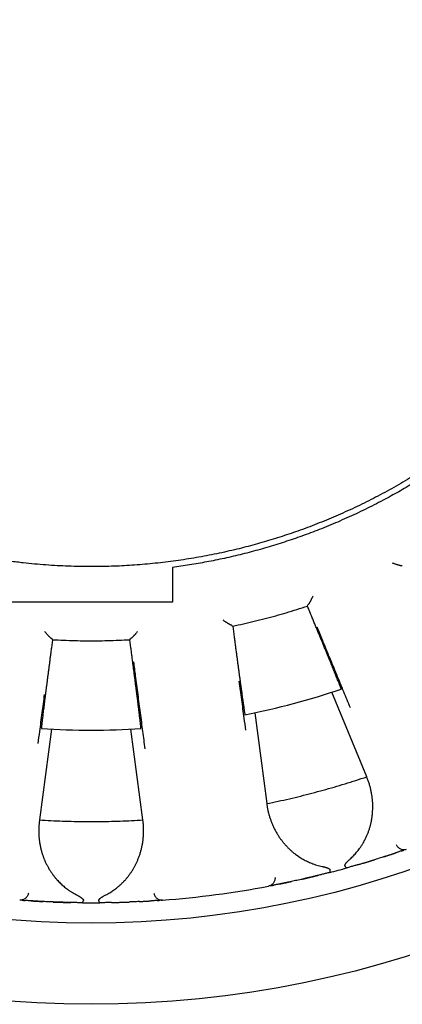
# Model space of a CAD drawing. Header units: millimetres. Extents: x 8 to 428, y 12 to 219.
# Tile 23 of 57: x 226 to 236, y 167 to 191. Entities that reach past the tile are written whole.
import ezdxf

# ---------------------------------------------------------------- set-up
doc = ezdxf.new("R2010")
doc.units = ezdxf.units.MM

msp = doc.modelspace()

# ---------------------------------------------------------------- linework, layer by layer
at = {"color": 7, "linetype": 'Continuous', "lineweight": 30}
for p, q in [((235.659, 177.768), (235.662, 177.769)), ((233.326, 176.778), (233.334, 176.805)), ((233.403, 176.592), (233.326, 176.778)), ((233.334, 176.805), (233.337, 176.806)), ((231.462, 176.304), (231.465, 176.304)), ((231.465, 176.304), (231.486, 176.285)), ((231.486, 176.285), (231.512, 176.086)), ((227.048, 175.951), (227.022, 175.752)), ((227.03, 175.976), (227.032, 175.975)), ((227.032, 175.975), (227.048, 175.951)), ((228.952, 175.951), (228.968, 175.975)), ((228.978, 175.752), (228.952, 175.951)), ((228.968, 175.975), (228.97, 175.976)), ((234.786, 172.573), (233.923, 174.658)), ((232.029, 174.151), (232.324, 171.914)), ((227.02, 173.749), (226.725, 171.512)), ((229.275, 171.512), (228.98, 173.749)), ((234.791, 172.56), (234.786, 172.573)), ((232.324, 171.914), (232.326, 171.9)), ((226.725, 171.512), (226.724, 171.498)), ((229.276, 171.498), (229.275, 171.512)), ((235.494, 170.701), (235.496, 170.702)), ((234.978, 170.534), (234.98, 170.535)), ((232.645, 169.938), (232.646, 169.938)), ((233.174, 170.051), (233.177, 170.052)), ((232.4, 169.89), (232.365, 169.883)), ((232.429, 169.896), (232.431, 169.896)), ((226.275, 169.538), (226.24, 169.54)), ((226.305, 169.536), (226.307, 169.535)), ((226.524, 169.521), (226.526, 169.521)), ((227.065, 169.493), (227.068, 169.493)), ((228.932, 169.493), (228.935, 169.493)), ((229.474, 169.521), (229.476, 169.521)), ((229.692, 169.535), (229.695, 169.536)), ((229.76, 169.54), (229.725, 169.538))]:
    msp.add_line(p, q, dxfattribs=at)
for radius in [26, 24]:
    msp.add_circle((228, 192.974), radius, dxfattribs=at)
for radius, start, end in [(19.25, 281.3481, 288.6519), (19.25, 266.3481, 273.6519), (23.5, 284.4747, 285.5253), (23.5, 274.2948, 280.7052), (23.5, 269.4747, 270.5253)]:
    msp.add_arc((228, 192.974), radius, start, end, dxfattribs=at)
for points, knots in [([(243.375, 192.974), (243.375, 192.892), (243.374, 192.726), (243.368, 192.478), (243.358, 192.231), (243.344, 191.983), (243.326, 191.736), (243.304, 191.488), (243.278, 191.249), (243.25, 191.016), (243.22, 190.791), (243.186, 190.566), (243.148, 190.342), (243.108, 190.118), (243.064, 189.895), (243.017, 189.672), (242.966, 189.451), (242.913, 189.23), (242.856, 189.01), (242.795, 188.791), (242.733, 188.576), (242.669, 188.367), (242.603, 188.163), (242.535, 187.96), (242.464, 187.758), (242.386, 187.546), (242.3, 187.325), (242.207, 187.095), (242.111, 186.867), (242.01, 186.64), (241.906, 186.415), (241.799, 186.191), (241.691, 185.976), (241.582, 185.768), (241.474, 185.568), (241.363, 185.37), (241.249, 185.173), (241.133, 184.978), (241.013, 184.785), (240.89, 184.593), (240.765, 184.403), (240.637, 184.215), (240.506, 184.03), (240.372, 183.846), (240.239, 183.667), (240.105, 183.494), (239.972, 183.326), (239.836, 183.16), (239.698, 182.996), (239.55, 182.826), (239.393, 182.649), (239.225, 182.466), (239.054, 182.287), (238.88, 182.11), (238.703, 181.936), (238.524, 181.764), (238.347, 181.601), (238.172, 181.445), (238, 181.295), (237.827, 181.149), (237.651, 181.005), (237.473, 180.863), (237.293, 180.725), (237.11, 180.589), (236.926, 180.455), (236.74, 180.325), (236.552, 180.197), (236.362, 180.072), (236.174, 179.952), (235.988, 179.837), (235.804, 179.727), (235.619, 179.619), (235.432, 179.514), (235.234, 179.407), (235.024, 179.297), (234.802, 179.185), (234.579, 179.077), (234.354, 178.973), (234.127, 178.872), (233.899, 178.775), (233.675, 178.685), (233.457, 178.6), (233.244, 178.521), (233.03, 178.445), (232.814, 178.372), (232.598, 178.302), (232.38, 178.236), (232.162, 178.173), (231.943, 178.113), (231.722, 178.056), (231.501, 178.003), (231.28, 177.953), (231.061, 177.907), (230.847, 177.865), (230.636, 177.826), (230.424, 177.791), (230.212, 177.759), (230.071, 177.74), (230, 177.73)], [0, 0, 0, 0, 0.0112, 0.0224, 0.0336, 0.0448, 0.056, 0.0672, 0.0784, 0.088667, 0.098933, 0.1092, 0.119467, 0.129733, 0.14, 0.150267, 0.160533, 0.1708, 0.181067, 0.191333, 0.2016, 0.21128, 0.22096, 0.23064, 0.24032, 0.25, 0.2612, 0.2724, 0.2836, 0.2948, 0.306, 0.3172, 0.3284, 0.338667, 0.348933, 0.3592, 0.369467, 0.379733, 0.39, 0.400267, 0.410533, 0.4208, 0.431067, 0.441333, 0.4516, 0.46128, 0.47096, 0.48064, 0.49032, 0.5, 0.5112, 0.5224, 0.5336, 0.5448, 0.556, 0.5672, 0.5784, 0.588667, 0.598933, 0.6092, 0.619467, 0.629733, 0.64, 0.650267, 0.660533, 0.6708, 0.681067, 0.691333, 0.7016, 0.71128, 0.72096, 0.73064, 0.74032, 0.75, 0.7612, 0.7724, 0.7836, 0.7948, 0.806, 0.8172, 0.8284, 0.838667, 0.848933, 0.8592, 0.869467, 0.879733, 0.89, 0.900267, 0.910533, 0.9208, 0.931067, 0.941333, 0.9516, 0.96128, 0.97096, 0.98064, 0.99032, 1, 1, 1, 1]), ([(228, 177.749), (227.907, 177.75), (227.721, 177.751), (227.442, 177.759), (227.163, 177.772), (226.885, 177.789), (226.607, 177.812), (226.313, 177.842), (226.003, 177.88), (225.677, 177.926), (225.353, 177.98), (225.046, 178.038), (224.756, 178.098), (224.484, 178.16), (224.213, 178.227), (223.944, 178.299), (223.676, 178.376), (223.393, 178.462), (223.096, 178.559), (222.786, 178.669), (222.478, 178.785), (222.189, 178.901), (221.917, 179.017), (221.662, 179.13), (221.409, 179.249), (221.159, 179.372), (220.911, 179.5), (220.65, 179.64), (220.378, 179.793), (220.095, 179.961), (219.816, 180.135), (219.555, 180.305), (219.31, 180.472), (219.083, 180.633), (218.858, 180.798), (218.637, 180.968), (218.418, 181.142), (218.19, 181.33), (217.953, 181.533), (217.709, 181.753), (217.468, 181.978), (217.312, 182.132), (217.234, 182.209)], [0, 0, 0, 0, 0.023333, 0.046667, 0.07, 0.093334, 0.116667, 0.14, 0.1675, 0.195, 0.2225, 0.25, 0.273333, 0.296667, 0.32, 0.343334, 0.366667, 0.39, 0.4175, 0.445, 0.4725, 0.5, 0.523333, 0.546667, 0.57, 0.593334, 0.616667, 0.64, 0.6675, 0.695, 0.7225, 0.75, 0.773333, 0.796667, 0.82, 0.843334, 0.866667, 0.89, 0.9175, 0.945, 0.9725, 1, 1, 1, 1]), ([(237.592, 181.151), (237.532, 181.102), (237.411, 181.005), (237.227, 180.863), (237.041, 180.724), (236.853, 180.587), (236.663, 180.453), (236.47, 180.323), (236.27, 180.19), (236.061, 180.057), (235.843, 179.924), (235.622, 179.794), (235.4, 179.668), (235.175, 179.545), (234.949, 179.427), (234.72, 179.312), (234.49, 179.201), (234.258, 179.094), (234.025, 178.992), (233.792, 178.894), (233.559, 178.8), (233.325, 178.71), (233.095, 178.626), (232.869, 178.548), (232.648, 178.476), (232.426, 178.406), (232.204, 178.341), (231.98, 178.278), (231.755, 178.219), (231.522, 178.162), (231.28, 178.106), (231.03, 178.053), (230.779, 178.004), (230.527, 177.96), (230.274, 177.92), (230.021, 177.883), (229.768, 177.852), (229.513, 177.824), (229.259, 177.801), (229.005, 177.782), (228.753, 177.767), (228.502, 177.757), (228.251, 177.751), (228.084, 177.75), (228, 177.749)], [0, 0, 0, 0, 0.0224, 0.0448001, 0.0672001, 0.0896001, 0.1120001, 0.1344002, 0.1568002, 0.1814402, 0.2060802, 0.2307202, 0.2553601, 0.2800001, 0.3046401, 0.3292801, 0.3539201, 0.37856, 0.4032, 0.4274, 0.4516, 0.4758, 0.5, 0.5224, 0.5448001, 0.5672001, 0.5896001, 0.6120001, 0.6344002, 0.6568002, 0.6814402, 0.7060802, 0.7307202, 0.7553601, 0.7800001, 0.8046401, 0.8292801, 0.8539201, 0.87856, 0.9032, 0.9274, 0.9516, 0.9758, 1, 1, 1, 1]), ([(230, 177.73), (230, 177.587), (230, 177.302), (230, 177.017), (230, 176.874)], [0, 0, 0, 0, 0.5, 1, 1, 1, 1]), ([(235.659, 177.768), (235.658, 177.768), (235.656, 177.767), (235.65, 177.767), (235.642, 177.768), (235.631, 177.77), (235.618, 177.772), (235.605, 177.775), (235.596, 177.778), (235.591, 177.779), (235.586, 177.78), (235.58, 177.782), (235.575, 177.783), (235.566, 177.786), (235.552, 177.79), (235.533, 177.796), (235.51, 177.804), (235.483, 177.812), (235.453, 177.823), (235.431, 177.831), (235.42, 177.835)], [0, 0, 0, 0, 0.053198, 0.108567, 0.166412, 0.227001, 0.298398, 0.373812, 0.394266, 0.415017, 0.436067, 0.457421, 0.479081, 0.501052, 0.559716, 0.628138, 0.706356, 0.794396, 0.892273, 1, 1, 1, 1]), ([(233.459, 177.022), (233.455, 177.014), (233.447, 176.998), (233.436, 176.975), (233.426, 176.955), (233.417, 176.936), (233.408, 176.918), (233.401, 176.906), (233.398, 176.899), (233.396, 176.896), (233.394, 176.893), (233.393, 176.89), (233.391, 176.887), (233.39, 176.885), (233.386, 176.877), (233.379, 176.865), (233.37, 176.85), (233.362, 176.837), (233.355, 176.827), (233.349, 176.818), (233.344, 176.812), (233.34, 176.808), (233.338, 176.806), (233.337, 176.806)], [0, 0, 0, 0, 0.081685, 0.157838, 0.228464, 0.293569, 0.359938, 0.419406, 0.431812, 0.44387, 0.455583, 0.466949, 0.47797, 0.488646, 0.498977, 0.572569, 0.642658, 0.709397, 0.772961, 0.833551, 0.891404, 0.946785, 1, 1, 1, 1]), ([(234.156, 174.735), (234.157, 174.736), (234.157, 174.737), (234.154, 174.746), (234.148, 174.761), (234.141, 174.781), (234.131, 174.807), (234.119, 174.839), (234.104, 174.876), (234.088, 174.918), (234.069, 174.964), (234.048, 175.016), (234.03, 175.062), (234.016, 175.097), (234.006, 175.122), (233.996, 175.147), (233.985, 175.172), (233.974, 175.199), (233.963, 175.226), (233.952, 175.254), (233.936, 175.294), (233.913, 175.349), (233.884, 175.421), (233.853, 175.497), (233.82, 175.577), (233.786, 175.662), (233.749, 175.75), (233.713, 175.84), (233.676, 175.928), (233.64, 176.016), (233.603, 176.106), (233.565, 176.199), (233.525, 176.295), (233.485, 176.392), (233.444, 176.492), (233.416, 176.559), (233.403, 176.592)], [0, 0, 0, 0, 0.035301, 0.070667, 0.106097, 0.141593, 0.177154, 0.212781, 0.248475, 0.283521, 0.318631, 0.353806, 0.389048, 0.402912, 0.416786, 0.430671, 0.444566, 0.458472, 0.472387, 0.486313, 0.50025, 0.53192, 0.56421, 0.597118, 0.630645, 0.664792, 0.699558, 0.734944, 0.766416, 0.798362, 0.830782, 0.863677, 0.897047, 0.93089, 0.965208, 1, 1, 1, 1]), ([(231.462, 176.304), (231.461, 176.304), (231.459, 176.304), (231.453, 176.305), (231.446, 176.308), (231.436, 176.313), (231.423, 176.319), (231.412, 176.325), (231.404, 176.329), (231.399, 176.332), (231.395, 176.335), (231.39, 176.338), (231.385, 176.341), (231.377, 176.345), (231.365, 176.353), (231.348, 176.364), (231.327, 176.377), (231.304, 176.392), (231.277, 176.41), (231.259, 176.423), (231.249, 176.43)], [0, 0, 0, 0, 0.053198, 0.108567, 0.166412, 0.227001, 0.298398, 0.373812, 0.394266, 0.415017, 0.436067, 0.457421, 0.479081, 0.501052, 0.559716, 0.628138, 0.706356, 0.794396, 0.892273, 1, 1, 1, 1]), ([(233.555, 176.27), (233.599, 176.164), (233.701, 175.916), (233.862, 175.526), (234.038, 175.1), (234.209, 174.685), (234.322, 174.412), (234.376, 174.28)], [0, 0, 0, 0, 0.159715, 0.373553, 0.587391, 0.801228, 1, 1, 1, 1]), ([(227.03, 175.976), (227.029, 175.976), (227.026, 175.976), (227.021, 175.979), (227.015, 175.984), (227.006, 175.991), (226.996, 176), (226.987, 176.009), (226.98, 176.016), (226.976, 176.019), (226.972, 176.023), (226.968, 176.027), (226.964, 176.031), (226.958, 176.038), (226.948, 176.048), (226.934, 176.063), (226.918, 176.081), (226.9, 176.102), (226.879, 176.126), (226.864, 176.144), (226.856, 176.153)], [0, 0, 0, 0, 0.053198, 0.108567, 0.166412, 0.227001, 0.298398, 0.373812, 0.394266, 0.415017, 0.436067, 0.457421, 0.479081, 0.501052, 0.559716, 0.628138, 0.706356, 0.794396, 0.892273, 1, 1, 1, 1]), ([(229.144, 176.153), (229.138, 176.146), (229.127, 176.133), (229.11, 176.114), (229.095, 176.096), (229.081, 176.08), (229.068, 176.066), (229.059, 176.056), (229.053, 176.05), (229.051, 176.047), (229.048, 176.045), (229.046, 176.042), (229.044, 176.04), (229.042, 176.038), (229.036, 176.031), (229.026, 176.022), (229.014, 176.009), (229.003, 175.999), (228.993, 175.991), (228.985, 175.984), (228.979, 175.979), (228.974, 175.976), (228.971, 175.976), (228.97, 175.976)], [0, 0, 0, 0, 0.081685, 0.157838, 0.228464, 0.293569, 0.359938, 0.419406, 0.431812, 0.44387, 0.455583, 0.466949, 0.47797, 0.488646, 0.498977, 0.572569, 0.642658, 0.709397, 0.772961, 0.833551, 0.891404, 0.946785, 1, 1, 1, 1]), ([(231.512, 176.086), (231.517, 176.05), (231.527, 175.978), (231.541, 175.871), (231.555, 175.767), (231.568, 175.664), (231.582, 175.565), (231.595, 175.468), (231.607, 175.374), (231.62, 175.28), (231.633, 175.186), (231.645, 175.092), (231.657, 175.003), (231.667, 174.935), (231.673, 174.886), (231.678, 174.855), (231.682, 174.824), (231.686, 174.795), (231.69, 174.765), (231.694, 174.737), (231.698, 174.709), (231.704, 174.664), (231.712, 174.604), (231.722, 174.531), (231.732, 174.464), (231.741, 174.402), (231.749, 174.345), (231.756, 174.294), (231.763, 174.249), (231.769, 174.209), (231.774, 174.176), (231.778, 174.148), (231.782, 174.127), (231.785, 174.112), (231.787, 174.102), (231.787, 174.101), (231.788, 174.101)], [0, 0, 0, 0, 0.034773, 0.069074, 0.102904, 0.136263, 0.16915, 0.201565, 0.233509, 0.264982, 0.299671, 0.333768, 0.367274, 0.400189, 0.412959, 0.425638, 0.438226, 0.450723, 0.463128, 0.475443, 0.487666, 0.499798, 0.535947, 0.57203, 0.608047, 0.643999, 0.679885, 0.715706, 0.751463, 0.787156, 0.822786, 0.858353, 0.893857, 0.929299, 0.96468, 1, 1, 1, 1]), ([(227.022, 175.752), (227.017, 175.716), (227.007, 175.644), (226.993, 175.538), (226.98, 175.433), (226.967, 175.331), (226.954, 175.231), (226.941, 175.134), (226.929, 175.04), (226.917, 174.946), (226.905, 174.852), (226.893, 174.758), (226.881, 174.669), (226.873, 174.601), (226.867, 174.552), (226.863, 174.521), (226.859, 174.49), (226.855, 174.46), (226.851, 174.431), (226.848, 174.402), (226.844, 174.375), (226.839, 174.33), (226.831, 174.269), (226.822, 174.196), (226.814, 174.129), (226.806, 174.066), (226.8, 174.01), (226.793, 173.958), (226.788, 173.913), (226.784, 173.873), (226.78, 173.839), (226.777, 173.812), (226.775, 173.79), (226.774, 173.775), (226.773, 173.765), (226.774, 173.764), (226.774, 173.763)], [0, 0, 0, 0, 0.034772, 0.0690727, 0.102902, 0.1362599, 0.1691463, 0.2015613, 0.2335047, 0.2649767, 0.2996647, 0.3337614, 0.3672669, 0.4001812, 0.4129512, 0.4256301, 0.4382177, 0.4507141, 0.4631193, 0.4754333, 0.4876561, 0.4997877, 0.5359379, 0.5720217, 0.6080395, 0.6439916, 0.6798785, 0.7157006, 0.7514584, 0.7871522, 0.8227826, 0.85835, 0.893855, 0.9292979, 0.9646795, 1, 1, 1, 1]), ([(229.226, 173.763), (229.226, 173.764), (229.227, 173.765), (229.226, 173.775), (229.225, 173.79), (229.223, 173.812), (229.22, 173.839), (229.216, 173.873), (229.212, 173.912), (229.207, 173.957), (229.201, 174.007), (229.194, 174.063), (229.188, 174.111), (229.184, 174.15), (229.18, 174.176), (229.177, 174.202), (229.174, 174.23), (229.17, 174.258), (229.167, 174.287), (229.163, 174.317), (229.158, 174.361), (229.15, 174.419), (229.141, 174.496), (229.13, 174.577), (229.119, 174.663), (229.108, 174.754), (229.095, 174.849), (229.083, 174.945), (229.071, 175.04), (229.059, 175.134), (229.046, 175.231), (229.033, 175.331), (229.02, 175.433), (229.007, 175.537), (228.993, 175.644), (228.983, 175.716), (228.978, 175.752)], [0, 0, 0, 0, 0.0353023, 0.0706687, 0.1060998, 0.1415961, 0.1771581, 0.2127863, 0.2484811, 0.2835274, 0.3186385, 0.3538149, 0.3890571, 0.4029218, 0.4167967, 0.4306818, 0.4445773, 0.458483, 0.472399, 0.4863254, 0.5002621, 0.5319318, 0.5642203, 0.5971278, 0.6306545, 0.6648004, 0.6995658, 0.7349507, 0.7664216, 0.7983669, 0.8307866, 0.8636807, 0.8970491, 0.9308918, 0.9652088, 1, 1, 1, 1]), ([(229.042, 175.402), (229.057, 175.288), (229.092, 175.021), (229.146, 174.603), (229.206, 174.147), (229.264, 173.701), (229.302, 173.408), (229.321, 173.267)], [0, 0, 0, 0, 0.1597151, 0.3735528, 0.5873906, 0.8012283, 1, 1, 1, 1]), ([(231.808, 173.725), (231.795, 173.823), (231.762, 174.073), (231.708, 174.476), (231.668, 174.78), (231.647, 174.932)], [0, 0, 0, 0, 0.244843, 0.622421, 1, 1, 1, 1]), ([(226.696, 173.395), (226.709, 173.493), (226.742, 173.744), (226.794, 174.147), (226.834, 174.451), (226.854, 174.603)], [0, 0, 0, 0, 0.244843, 0.622421, 1, 1, 1, 1]), ([(232.324, 171.914), (232.417, 171.933), (232.603, 171.972), (232.882, 172.035), (233.16, 172.102), (233.437, 172.172), (233.711, 172.246), (233.982, 172.323), (234.251, 172.403), (234.519, 172.486), (234.697, 172.544), (234.786, 172.573)], [0, 0, 0, 0, 0.112, 0.224, 0.336, 0.448, 0.56, 0.67, 0.78, 0.89, 1, 1, 1, 1]), ([(234.379, 170.555), (234.393, 170.567), (234.421, 170.593), (234.46, 170.633), (234.499, 170.674), (234.536, 170.717), (234.572, 170.761), (234.61, 170.812), (234.65, 170.87), (234.681, 170.918), (234.701, 170.952), (234.711, 170.969), (234.72, 170.987), (234.73, 171.004), (234.739, 171.022), (234.757, 171.057), (234.782, 171.11), (234.812, 171.181), (234.839, 171.253), (234.858, 171.313), (234.871, 171.359), (234.88, 171.393), (234.888, 171.426), (234.896, 171.46), (234.903, 171.494), (234.909, 171.529), (234.917, 171.579), (234.926, 171.645), (234.932, 171.728), (234.935, 171.81), (234.935, 171.892), (234.93, 171.974), (234.922, 172.056), (234.911, 172.14), (234.895, 172.224), (234.875, 172.31), (234.851, 172.394), (234.823, 172.478), (234.802, 172.533), (234.791, 172.56)], [0, 0, 0, 0, 0.021827, 0.04386, 0.066127, 0.088659, 0.11148, 0.135066, 0.166902, 0.19919, 0.20773, 0.216306, 0.224919, 0.23357, 0.242261, 0.250992, 0.284746, 0.318833, 0.353305, 0.38821, 0.404037, 0.419965, 0.435998, 0.452141, 0.468397, 0.484771, 0.501265, 0.540543, 0.580015, 0.619727, 0.659725, 0.700052, 0.74075, 0.780876, 0.824657, 0.868414, 0.912194, 0.956041, 1, 1, 1, 1]), ([(232.326, 171.9), (232.33, 171.873), (232.337, 171.82), (232.353, 171.742), (232.372, 171.664), (232.394, 171.587), (232.42, 171.511), (232.449, 171.435), (232.481, 171.359), (232.517, 171.284), (232.558, 171.209), (232.592, 171.153), (232.617, 171.113), (232.633, 171.089), (232.649, 171.066), (232.666, 171.043), (232.683, 171.02), (232.7, 170.997), (232.728, 170.962), (232.767, 170.915), (232.819, 170.858), (232.873, 170.803), (232.927, 170.753), (232.981, 170.707), (233.021, 170.676), (233.049, 170.655), (233.064, 170.645), (233.078, 170.635), (233.093, 170.625), (233.107, 170.615), (233.133, 170.597), (233.171, 170.574), (233.221, 170.544), (233.273, 170.517), (233.325, 170.491), (233.377, 170.467), (233.434, 170.444), (233.493, 170.422), (233.556, 170.402), (233.62, 170.384), (233.664, 170.374), (233.685, 170.369)], [0, 0, 0, 0, 0.039965, 0.079839, 0.119654, 0.159444, 0.199243, 0.239086, 0.279683, 0.321257, 0.362469, 0.403365, 0.417074, 0.430754, 0.444408, 0.458037, 0.471644, 0.48523, 0.498797, 0.535312, 0.571257, 0.606672, 0.641604, 0.671982, 0.702056, 0.709887, 0.7177, 0.725495, 0.733274, 0.741037, 0.748785, 0.773942, 0.798781, 0.823327, 0.847607, 0.871648, 0.894969, 0.921756, 0.94816, 0.974225, 1, 1, 1, 1]), ([(226.724, 171.498), (226.721, 171.472), (226.715, 171.419), (226.71, 171.339), (226.708, 171.259), (226.709, 171.178), (226.714, 171.098), (226.722, 171.018), (226.734, 170.936), (226.75, 170.854), (226.769, 170.771), (226.787, 170.708), (226.802, 170.663), (226.811, 170.636), (226.82, 170.609), (226.83, 170.582), (226.841, 170.556), (226.852, 170.529), (226.869, 170.488), (226.895, 170.433), (226.93, 170.364), (226.968, 170.297), (227.008, 170.235), (227.048, 170.177), (227.079, 170.136), (227.101, 170.109), (227.112, 170.095), (227.123, 170.082), (227.135, 170.068), (227.146, 170.055), (227.167, 170.031), (227.197, 169.999), (227.238, 169.957), (227.28, 169.917), (227.324, 169.879), (227.369, 169.842), (227.417, 169.805), (227.469, 169.769), (227.525, 169.733), (227.582, 169.699), (227.621, 169.678), (227.641, 169.667)], [0, 0, 0, 0, 0.0399651, 0.0798389, 0.1196539, 0.1594438, 0.1992428, 0.239086, 0.2796833, 0.3212573, 0.3624689, 0.4033646, 0.4170735, 0.430754, 0.444408, 0.4580373, 0.4716439, 0.4852298, 0.498797, 0.5353125, 0.5712565, 0.6066721, 0.6416041, 0.6719823, 0.7020559, 0.7098867, 0.7176995, 0.7254952, 0.7332742, 0.7410372, 0.748785, 0.7739417, 0.7987808, 0.8233274, 0.8476074, 0.8716477, 0.8949693, 0.9217562, 0.9481597, 0.9742253, 1, 1, 1, 1]), ([(226.725, 171.512), (226.82, 171.507), (227.011, 171.496), (227.296, 171.485), (227.582, 171.478), (227.867, 171.474), (228.151, 171.474), (228.434, 171.478), (228.714, 171.486), (228.994, 171.497), (229.181, 171.507), (229.275, 171.512)], [0, 0, 0, 0, 0.112, 0.224, 0.336, 0.448, 0.56, 0.67, 0.78, 0.89, 1, 1, 1, 1]), ([(228.359, 169.667), (228.376, 169.676), (228.409, 169.694), (228.458, 169.722), (228.506, 169.752), (228.552, 169.784), (228.598, 169.817), (228.649, 169.856), (228.703, 169.902), (228.745, 169.941), (228.772, 169.968), (228.787, 169.982), (228.801, 169.997), (228.814, 170.011), (228.828, 170.026), (228.855, 170.055), (228.892, 170.1), (228.94, 170.16), (228.984, 170.223), (229.018, 170.276), (229.043, 170.317), (229.06, 170.347), (229.077, 170.378), (229.093, 170.408), (229.108, 170.44), (229.123, 170.471), (229.144, 170.518), (229.169, 170.58), (229.197, 170.657), (229.221, 170.736), (229.242, 170.816), (229.259, 170.896), (229.272, 170.977), (229.283, 171.061), (229.289, 171.146), (229.292, 171.235), (229.291, 171.323), (229.286, 171.411), (229.28, 171.469), (229.276, 171.498)], [0, 0, 0, 0, 0.021827, 0.04386, 0.066127, 0.088659, 0.11148, 0.135066, 0.166902, 0.19919, 0.20773, 0.216306, 0.224919, 0.23357, 0.242261, 0.250992, 0.284746, 0.318833, 0.353305, 0.38821, 0.404037, 0.419965, 0.435998, 0.452141, 0.468397, 0.484771, 0.501265, 0.540543, 0.580015, 0.619727, 0.659725, 0.700052, 0.74075, 0.780876, 0.824657, 0.868414, 0.912194, 0.956041, 1, 1, 1, 1]), ([(235.514, 170.907), (235.519, 170.896), (235.53, 170.874), (235.553, 170.845), (235.582, 170.819), (235.617, 170.799), (235.654, 170.787), (235.693, 170.782), (235.73, 170.784), (235.754, 170.791), (235.765, 170.794)], [0, 0, 0, 0, 0.11712, 0.240744, 0.369119, 0.500008, 0.630896, 0.759267, 0.882887, 1, 1, 1, 1]), ([(235.219, 170.611), (235.219, 170.611), (235.219, 170.611), (235.22, 170.611), (235.223, 170.612), (235.229, 170.614), (235.237, 170.617), (235.246, 170.62), (235.259, 170.624), (235.276, 170.629), (235.296, 170.636), (235.319, 170.643), (235.342, 170.651), (235.365, 170.658), (235.386, 170.665), (235.405, 170.672), (235.422, 170.677), (235.437, 170.682), (235.451, 170.687), (235.463, 170.691), (235.473, 170.694), (235.483, 170.698), (235.491, 170.7), (235.494, 170.701)], [0, 0, 0, 0, 0.004813, 0.012086, 0.026786, 0.04544, 0.068345, 0.099128, 0.130894, 0.189903, 0.251823, 0.329291, 0.410799, 0.496364, 0.573013, 0.645087, 0.711794, 0.773152, 0.829174, 0.879012, 0.923842, 0.965498, 1, 1, 1, 1]), ([(235.64, 170.751), (235.636, 170.75), (235.623, 170.745), (235.597, 170.736), (235.562, 170.724), (235.528, 170.713), (235.504, 170.705), (235.494, 170.701)], [0, 0, 0, 0, 0.116358, 0.357165, 0.596869, 0.835947, 1, 1, 1, 1]), ([(235.639, 170.751), (235.641, 170.751), (235.646, 170.753), (235.653, 170.755), (235.659, 170.758), (235.664, 170.759), (235.669, 170.761), (235.674, 170.763), (235.679, 170.764), (235.684, 170.766), (235.69, 170.768), (235.696, 170.77), (235.7, 170.772), (235.701, 170.772)], [0, 0, 0, 0, 0.08737, 0.202336, 0.303877, 0.392077, 0.466998, 0.534829, 0.613064, 0.702786, 0.804013, 0.916772, 1, 1, 1, 1]), ([(234.252, 170.382), (234.251, 170.384), (234.25, 170.389), (234.25, 170.396), (234.251, 170.404), (234.254, 170.412), (234.258, 170.421), (234.262, 170.429), (234.268, 170.437), (234.274, 170.447), (234.284, 170.458), (234.296, 170.473), (234.313, 170.491), (234.333, 170.511), (234.355, 170.532), (234.371, 170.547), (234.379, 170.555)], [0, 0, 0, 0, 0.036931, 0.076253, 0.118922, 0.165689, 0.206446, 0.250416, 0.297777, 0.34867, 0.403209, 0.499354, 0.606956, 0.726189, 0.857175, 1, 1, 1, 1]), ([(234.568, 170.411), (234.563, 170.409), (234.53, 170.4), (234.467, 170.382), (234.38, 170.357), (234.32, 170.34), (234.29, 170.332)], [0, 0, 0, 0, 0.0569391, 0.3699291, 0.6840822, 1, 1, 1, 1]), ([(234.561, 170.409), (234.588, 170.417), (234.643, 170.433), (234.706, 170.452), (234.749, 170.464), (234.771, 170.471), (234.791, 170.477), (234.809, 170.483), (234.822, 170.487), (234.833, 170.49), (234.841, 170.492), (234.849, 170.495), (234.858, 170.497), (234.867, 170.5), (234.876, 170.503), (234.888, 170.507), (234.902, 170.511), (234.919, 170.516), (234.938, 170.522), (234.958, 170.528), (234.972, 170.532), (234.978, 170.534)], [0, 0, 0, 0, 0.192601, 0.383577, 0.44279, 0.496924, 0.544967, 0.586925, 0.622808, 0.644724, 0.66396, 0.683893, 0.705235, 0.726894, 0.749573, 0.777668, 0.815259, 0.859134, 0.905635, 0.95439, 1, 1, 1, 1]), ([(235.221, 170.611), (235.219, 170.611), (235.198, 170.604), (235.154, 170.59), (235.089, 170.569), (235.03, 170.55), (234.992, 170.539), (234.978, 170.534)], [0, 0, 0, 0, 0.0202572, 0.2931661, 0.5659666, 0.8391986, 1, 1, 1, 1]), ([(233.874, 170.22), (233.844, 170.213), (233.784, 170.197), (233.695, 170.175), (233.609, 170.154), (233.525, 170.133), (233.442, 170.113), (233.362, 170.094), (233.283, 170.076), (233.207, 170.058), (233.134, 170.042), (233.064, 170.026), (232.997, 170.012), (232.932, 169.998), (232.871, 169.985), (232.813, 169.973), (232.758, 169.961), (232.707, 169.951), (232.672, 169.943), (232.655, 169.94), (232.652, 169.939)], [0, 0, 0, 0, 0.058823, 0.117323, 0.175612, 0.233802, 0.292007, 0.350342, 0.408918, 0.467327, 0.525427, 0.583331, 0.641153, 0.699008, 0.75701, 0.815272, 0.873632, 0.93169, 0.989561, 1, 1, 1, 1]), ([(233.685, 170.369), (233.696, 170.366), (233.715, 170.362), (233.743, 170.355), (233.763, 170.35), (233.777, 170.346), (233.786, 170.343), (233.794, 170.341), (233.802, 170.338), (233.809, 170.336), (233.82, 170.332), (233.834, 170.326), (233.85, 170.318), (233.862, 170.31), (233.871, 170.303), (233.877, 170.296), (233.881, 170.29), (233.882, 170.285), (233.882, 170.283)], [0, 0, 0, 0, 0.131925, 0.252999, 0.36328, 0.403669, 0.442411, 0.479512, 0.51498, 0.548826, 0.58106, 0.674241, 0.756785, 0.829363, 0.877857, 0.921894, 0.962266, 1, 1, 1, 1]), ([(233.874, 170.22), (233.875, 170.221), (233.878, 170.222), (233.88, 170.228), (233.882, 170.235), (233.883, 170.242), (233.883, 170.247), (233.884, 170.253), (233.884, 170.26), (233.883, 170.27), (233.882, 170.279), (233.882, 170.283)], [0, 0, 0, 0, 0.160573, 0.321105, 0.481595, 0.556323, 0.628212, 0.697264, 0.763481, 0.887385, 1, 1, 1, 1]), ([(234.29, 170.332), (234.288, 170.332), (234.285, 170.332), (234.279, 170.338), (234.272, 170.346), (234.267, 170.355), (234.261, 170.363), (234.257, 170.371), (234.254, 170.377), (234.252, 170.381), (234.252, 170.382)], [0, 0, 0, 0, 0.210644, 0.396845, 0.558586, 0.695852, 0.808634, 0.896921, 0.960709, 1, 1, 1, 1]), ([(232.526, 170.106), (232.527, 170.094), (232.529, 170.07), (232.524, 170.033), (232.511, 169.996), (232.491, 169.962), (232.465, 169.932), (232.434, 169.909), (232.4, 169.892), (232.377, 169.886), (232.365, 169.883)], [0, 0, 0, 0, 0.117113, 0.240732, 0.369104, 0.499992, 0.630881, 0.759256, 0.88288, 1, 1, 1, 1]), ([(232.646, 169.938), (232.636, 169.936), (232.611, 169.931), (232.576, 169.924), (232.54, 169.917), (232.513, 169.912), (232.499, 169.909), (232.494, 169.908)], [0, 0, 0, 0, 0.162916, 0.400823, 0.639394, 0.879101, 1, 1, 1, 1]), ([(232.646, 169.938), (232.651, 169.939), (232.661, 169.941), (232.674, 169.944), (232.689, 169.947), (232.705, 169.95), (232.722, 169.954), (232.739, 169.957), (232.758, 169.961), (232.782, 169.966), (232.81, 169.972), (232.842, 169.979), (232.866, 169.984), (232.884, 169.988), (232.896, 169.99), (232.906, 169.993), (232.917, 169.995), (232.924, 169.996), (232.928, 169.997), (232.93, 169.997), (232.93, 169.997), (232.93, 169.997)], [0, 0, 0, 0, 0.045257, 0.099684, 0.161061, 0.23076, 0.291376, 0.357154, 0.428112, 0.503456, 0.613836, 0.71738, 0.81407, 0.84854, 0.882026, 0.914525, 0.945003, 0.969459, 0.987909, 0.995185, 1, 1, 1, 1]), ([(233.177, 170.052), (233.183, 170.053), (233.197, 170.056), (233.217, 170.061), (233.236, 170.065), (233.253, 170.069), (233.268, 170.073), (233.28, 170.075), (233.292, 170.078), (233.304, 170.081), (233.318, 170.084), (233.332, 170.088), (233.348, 170.091), (233.367, 170.096), (233.388, 170.101), (233.411, 170.106), (233.437, 170.112), (233.465, 170.119), (233.495, 170.126), (233.528, 170.134), (233.563, 170.142), (233.588, 170.148), (233.601, 170.152)], [0, 0, 0, 0, 0.044787, 0.092743, 0.138518, 0.181882, 0.219352, 0.250062, 0.274536, 0.306801, 0.339042, 0.372466, 0.410704, 0.454777, 0.504041, 0.558567, 0.618768, 0.684734, 0.755152, 0.831165, 0.91278, 1, 1, 1, 1]), ([(226.453, 169.714), (226.451, 169.702), (226.447, 169.678), (226.432, 169.644), (226.41, 169.611), (226.382, 169.584), (226.349, 169.562), (226.313, 169.547), (226.276, 169.54), (226.252, 169.54), (226.24, 169.54)], [0, 0, 0, 0, 0.1171134, 0.2407325, 0.3691043, 0.4999921, 0.6308811, 0.7592562, 0.8828803, 1, 1, 1, 1]), ([(229.547, 169.714), (229.549, 169.702), (229.553, 169.678), (229.568, 169.644), (229.59, 169.612), (229.618, 169.584), (229.651, 169.562), (229.687, 169.547), (229.724, 169.54), (229.748, 169.54), (229.76, 169.54)], [0, 0, 0, 0, 0.11712, 0.240744, 0.369119, 0.500008, 0.630896, 0.759267, 0.882887, 1, 1, 1, 1]), ([(232.431, 169.896), (232.428, 169.895), (232.419, 169.894), (232.409, 169.892), (232.402, 169.89), (232.401, 169.89), (232.4, 169.89)], [0, 0, 0, 0, 0.175504, 0.449233, 0.723883, 1, 1, 1, 1]), ([(232.431, 169.896), (232.433, 169.896), (232.437, 169.897), (232.444, 169.898), (232.451, 169.9), (232.458, 169.901), (232.466, 169.903), (232.475, 169.904), (232.485, 169.906), (232.492, 169.908), (232.495, 169.908)], [0, 0, 0, 0, 0.083803, 0.198447, 0.315469, 0.435036, 0.563215, 0.701291, 0.85157, 1, 1, 1, 1]), ([(226.307, 169.535), (226.303, 169.536), (226.294, 169.536), (226.285, 169.537), (226.277, 169.538), (226.276, 169.538), (226.275, 169.538)], [0, 0, 0, 0, 0.175504, 0.449233, 0.723883, 1, 1, 1, 1]), ([(226.307, 169.535), (226.309, 169.535), (226.313, 169.535), (226.32, 169.535), (226.327, 169.534), (226.335, 169.534), (226.343, 169.533), (226.352, 169.532), (226.361, 169.532), (226.369, 169.531), (226.372, 169.531)], [0, 0, 0, 0, 0.083803, 0.198447, 0.315469, 0.435036, 0.563215, 0.701291, 0.85157, 1, 1, 1, 1]), ([(226.526, 169.521), (226.516, 169.521), (226.49, 169.523), (226.454, 169.525), (226.418, 169.528), (226.39, 169.53), (226.376, 169.531), (226.371, 169.531)], [0, 0, 0, 0, 0.1629158, 0.4008233, 0.6393937, 0.8791008, 1, 1, 1, 1]), ([(226.526, 169.521), (226.531, 169.52), (226.541, 169.52), (226.554, 169.519), (226.569, 169.518), (226.586, 169.517), (226.603, 169.516), (226.62, 169.515), (226.64, 169.514), (226.664, 169.512), (226.693, 169.511), (226.725, 169.509), (226.75, 169.508), (226.769, 169.507), (226.78, 169.506), (226.791, 169.506), (226.801, 169.505), (226.809, 169.505), (226.813, 169.505), (226.815, 169.504), (226.815, 169.504), (226.815, 169.504)], [0, 0, 0, 0, 0.045257, 0.099684, 0.161061, 0.23076, 0.291376, 0.357154, 0.428112, 0.503456, 0.613836, 0.71738, 0.81407, 0.84854, 0.882026, 0.914525, 0.945003, 0.969459, 0.987909, 0.995185, 1, 1, 1, 1]), ([(227.785, 169.475), (227.753, 169.476), (227.691, 169.476), (227.601, 169.478), (227.512, 169.479), (227.425, 169.481), (227.34, 169.484), (227.257, 169.486), (227.176, 169.489), (227.099, 169.492), (227.024, 169.495), (226.952, 169.498), (226.883, 169.501), (226.818, 169.504), (226.755, 169.507), (226.696, 169.511), (226.64, 169.514), (226.588, 169.517), (226.552, 169.519), (226.535, 169.52), (226.532, 169.52)], [0, 0, 0, 0, 0.058823, 0.117323, 0.175612, 0.233802, 0.292007, 0.350342, 0.408918, 0.467327, 0.525427, 0.583331, 0.641153, 0.699008, 0.75701, 0.815272, 0.873632, 0.93169, 0.989561, 1, 1, 1, 1]), ([(227.068, 169.493), (227.074, 169.493), (227.088, 169.492), (227.108, 169.491), (227.128, 169.491), (227.145, 169.49), (227.161, 169.49), (227.174, 169.489), (227.186, 169.489), (227.199, 169.488), (227.212, 169.488), (227.227, 169.487), (227.244, 169.487), (227.263, 169.486), (227.284, 169.485), (227.308, 169.485), (227.334, 169.484), (227.363, 169.483), (227.394, 169.482), (227.428, 169.481), (227.464, 169.48), (227.49, 169.48), (227.503, 169.48)], [0, 0, 0, 0, 0.044787, 0.092743, 0.138518, 0.181881, 0.219352, 0.250062, 0.274536, 0.306801, 0.339042, 0.372466, 0.410704, 0.454777, 0.504041, 0.558567, 0.618768, 0.684734, 0.755152, 0.831165, 0.91278, 1, 1, 1, 1]), ([(227.641, 169.668), (227.65, 169.663), (227.668, 169.653), (227.693, 169.64), (227.711, 169.629), (227.724, 169.622), (227.731, 169.617), (227.739, 169.613), (227.745, 169.608), (227.752, 169.604), (227.761, 169.597), (227.774, 169.587), (227.787, 169.576), (227.797, 169.565), (227.803, 169.556), (227.807, 169.548), (227.809, 169.541), (227.809, 169.536), (227.809, 169.534)], [0, 0, 0, 0, 0.131925, 0.252999, 0.36328, 0.403669, 0.442411, 0.479512, 0.51498, 0.548826, 0.58106, 0.674241, 0.756785, 0.829363, 0.877857, 0.921894, 0.962266, 1, 1, 1, 1]), ([(227.785, 169.475), (227.786, 169.476), (227.789, 169.476), (227.793, 169.481), (227.796, 169.487), (227.799, 169.494), (227.801, 169.499), (227.802, 169.504), (227.804, 169.512), (227.807, 169.521), (227.808, 169.53), (227.809, 169.534)], [0, 0, 0, 0, 0.160573, 0.321105, 0.481595, 0.556323, 0.628212, 0.697264, 0.763481, 0.887385, 1, 1, 1, 1]), ([(228.191, 169.534), (228.191, 169.536), (228.191, 169.541), (228.193, 169.548), (228.197, 169.555), (228.201, 169.563), (228.207, 169.57), (228.214, 169.576), (228.221, 169.583), (228.23, 169.59), (228.242, 169.599), (228.258, 169.61), (228.279, 169.623), (228.303, 169.637), (228.33, 169.652), (228.349, 169.662), (228.359, 169.668)], [0, 0, 0, 0, 0.036931, 0.076253, 0.118922, 0.165689, 0.206446, 0.250416, 0.297777, 0.34867, 0.403209, 0.499354, 0.606956, 0.726189, 0.857175, 1, 1, 1, 1]), ([(228.215, 169.475), (228.214, 169.476), (228.21, 169.477), (228.206, 169.484), (228.202, 169.493), (228.199, 169.503), (228.196, 169.513), (228.194, 169.522), (228.192, 169.528), (228.192, 169.532), (228.191, 169.534)], [0, 0, 0, 0, 0.210644, 0.396845, 0.558586, 0.695852, 0.808634, 0.896921, 0.960709, 1, 1, 1, 1]), ([(228.504, 169.48), (228.499, 169.48), (228.465, 169.479), (228.4, 169.478), (228.309, 169.476), (228.247, 169.476), (228.215, 169.475)], [0, 0, 0, 0, 0.056939, 0.369929, 0.684082, 1, 1, 1, 1]), ([(228.497, 169.48), (228.526, 169.48), (228.583, 169.482), (228.648, 169.483), (228.693, 169.485), (228.716, 169.485), (228.737, 169.486), (228.755, 169.487), (228.77, 169.487), (228.781, 169.488), (228.789, 169.488), (228.798, 169.488), (228.807, 169.488), (228.816, 169.489), (228.826, 169.489), (228.838, 169.49), (228.853, 169.49), (228.871, 169.491), (228.891, 169.491), (228.911, 169.492), (228.926, 169.493), (228.932, 169.493)], [0, 0, 0, 0, 0.192601, 0.383577, 0.44279, 0.496924, 0.544967, 0.586925, 0.622808, 0.644724, 0.66396, 0.683893, 0.705235, 0.726894, 0.749573, 0.777668, 0.815259, 0.859134, 0.905635, 0.95439, 1, 1, 1, 1]), ([(229.187, 169.504), (229.185, 169.504), (229.163, 169.503), (229.117, 169.501), (229.048, 169.498), (228.987, 169.495), (228.947, 169.493), (228.932, 169.493)], [0, 0, 0, 0, 0.020257, 0.293166, 0.565967, 0.839199, 1, 1, 1, 1]), ([(229.185, 169.504), (229.185, 169.504), (229.185, 169.504), (229.186, 169.505), (229.19, 169.505), (229.195, 169.505), (229.203, 169.505), (229.213, 169.506), (229.227, 169.507), (229.245, 169.507), (229.266, 169.509), (229.289, 169.51), (229.314, 169.511), (229.338, 169.513), (229.36, 169.514), (229.38, 169.515), (229.398, 169.516), (229.414, 169.517), (229.428, 169.518), (229.441, 169.519), (229.452, 169.519), (229.463, 169.52), (229.471, 169.52), (229.474, 169.521)], [0, 0, 0, 0, 0.004813, 0.012086, 0.026786, 0.04544, 0.068345, 0.099128, 0.130894, 0.189903, 0.251823, 0.329291, 0.410799, 0.496364, 0.573013, 0.645087, 0.711794, 0.773152, 0.829174, 0.879012, 0.923842, 0.965498, 1, 1, 1, 1]), ([(229.628, 169.531), (229.624, 169.531), (229.61, 169.53), (229.582, 169.528), (229.546, 169.525), (229.51, 169.523), (229.484, 169.521), (229.474, 169.521)], [0, 0, 0, 0, 0.116358, 0.357165, 0.596869, 0.835947, 1, 1, 1, 1]), ([(229.627, 169.531), (229.629, 169.531), (229.634, 169.531), (229.641, 169.532), (229.648, 169.532), (229.654, 169.533), (229.659, 169.533), (229.663, 169.533), (229.669, 169.534), (229.674, 169.534), (229.681, 169.535), (229.687, 169.535), (229.691, 169.535), (229.692, 169.535)], [0, 0, 0, 0, 0.08737, 0.202336, 0.303877, 0.392077, 0.466998, 0.534829, 0.613064, 0.702786, 0.804013, 0.916772, 1, 1, 1, 1]), ([(229.725, 169.538), (229.724, 169.538), (229.723, 169.538), (229.715, 169.537), (229.705, 169.536), (229.696, 169.536), (229.692, 169.535)], [0, 0, 0, 0, 0.273352, 0.545274, 0.816306, 1, 1, 1, 1])]:
    msp.add_open_spline(points, degree=3, knots=knots, dxfattribs=at)
for points in [[(228, 176.874), (227.833, 176.874), (227.5, 176.874), (227, 176.874), (226.5, 176.874), (226.167, 176.874), (226, 176.874)], [(230, 176.874), (229.833, 176.874), (229.5, 176.874), (229, 176.874), (228.5, 176.874), (228.167, 176.874), (228, 176.874)], [(231.486, 176.285), (231.575, 176.304), (231.752, 176.342), (232.017, 176.404), (232.281, 176.47), (232.544, 176.541), (232.806, 176.615), (233.067, 176.694), (233.239, 176.75), (233.326, 176.778)], [(227.048, 175.951), (227.138, 175.947), (227.32, 175.937), (227.592, 175.929), (227.864, 175.924), (228.136, 175.924), (228.408, 175.929), (228.68, 175.937), (228.862, 175.947), (228.952, 175.951)]]:
    msp.add_open_spline(points, degree=3, dxfattribs=at)

doc.saveas('drawing.dxf')
